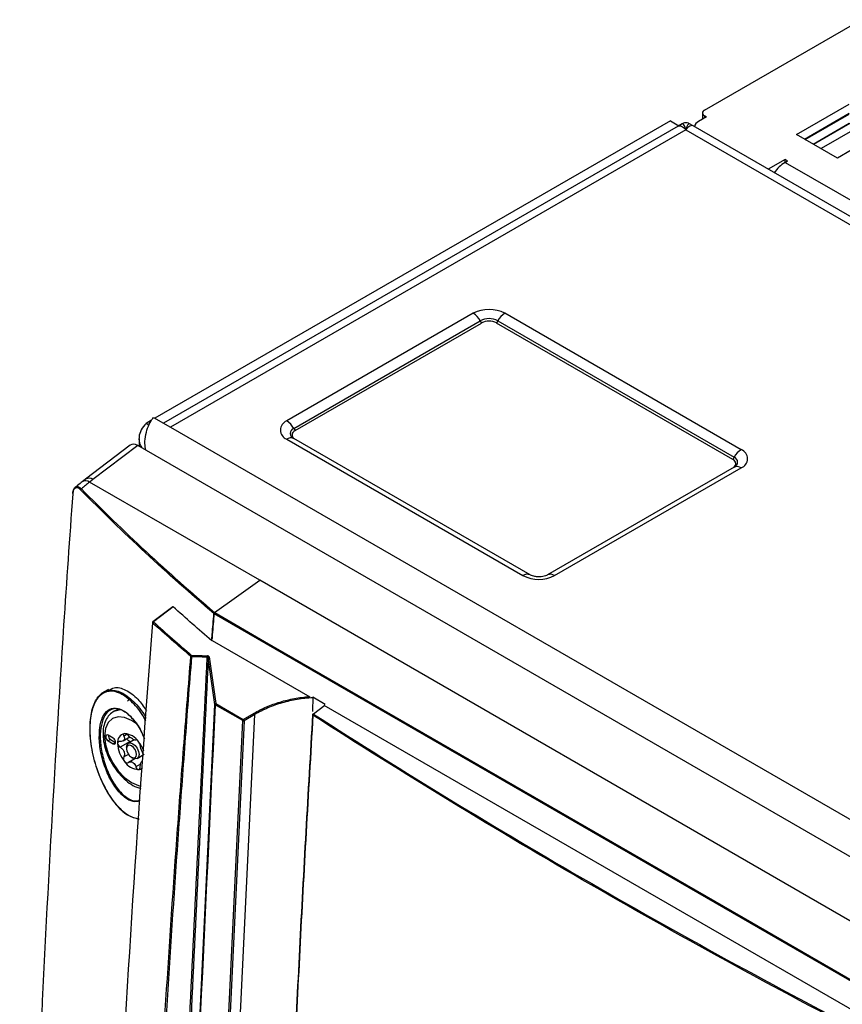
# Model space of a CAD drawing. Header units: millimetres. Extents: x 156 to 887, y -58 to 920.
# Tile 114 of 118: x 702 to 761, y 826 to 896. Entities that reach past the tile are written whole.
import ezdxf

# ---------------------------------------------------------------- set-up
doc = ezdxf.new("R2010")
doc.units = ezdxf.units.MM

msp = doc.modelspace()

# ---------------------------------------------------------------- linework, layer by layer
at = {"color": 7, "linetype": 'Continuous', "lineweight": 25}
for p, q in [((751.152, 889.196), (762.283, 895.622)), ((751.005, 888.992), (751.005, 888.54)), ((757.692, 887.461), (761.44, 889.625)), ((758.258, 887.135), (761.44, 888.971)), ((748.726, 888.436), (712.092, 867.288)), ((748.726, 888.436), (749.331, 888.087)), ((751.293, 888.706), (750.727, 888.38)), ((751.293, 888.706), (751.152, 888.788)), ((758.304, 887.108), (761.434, 888.915)), ((749.29, 888.063), (712.697, 866.938)), ((749.822, 887.795), (713.195, 866.651)), ((749.565, 888.222), (749.29, 888.063)), ((749.822, 887.795), (829.438, 841.833)), ((750.336, 888.073), (750.078, 888.222)), ((830.626, 841.723), (750.336, 888.073)), ((758.87, 886.781), (761.434, 888.261)), ((761.469, 888.241), (758.905, 886.761)), ((762, 887.935), (759.436, 886.455)), ((764.339, 887.951), (760.592, 885.787)), ((760.592, 885.787), (757.692, 887.461)), ((756.879, 885.677), (755.683, 884.987)), ((757.049, 885.579), (756.879, 885.677)), ((756.879, 885.481), (756.879, 885.677)), ((756.879, 885.481), (757.049, 885.579)), ((756.879, 885.481), (827.59, 844.661)), ((734.716, 874.749), (721.457, 867.095)), ((753.757, 865.054), (736.963, 874.749)), ((721.957, 866.567), (735.216, 874.221)), ((722.051, 866.406), (735.309, 874.059)), ((735.216, 874.221), (735.309, 874.059)), ((736.463, 874.221), (736.37, 874.059)), ((753.163, 864.365), (736.37, 874.059)), ((736.463, 874.221), (753.257, 864.526)), ((711.991, 867.346), (713.195, 866.651)), ((711.859, 867.154), (711.461, 866.924)), ((711.672, 866.802), (711.461, 866.924)), ((713.195, 866.651), (792.812, 820.689)), ((721.957, 866.567), (722.051, 866.406)), ((710.342, 865.371), (707.164, 862.961)), ((710.874, 865.345), (707.684, 862.927)), ((791.842, 818.603), (710.874, 865.345)), ((710.962, 865.84), (710.962, 865.294)), ((721.457, 865.798), (738.251, 856.103)), ((738.751, 856.152), (721.957, 865.847)), ((753.257, 864.526), (753.163, 864.365)), ((753.257, 863.806), (739.999, 856.152)), ((740.499, 856.103), (753.757, 863.757)), ((707.169, 862.959), (706.924, 862.774)), ((719.538, 855.771), (707.452, 862.748)), ((776.107, 823.115), (719.538, 855.771)), ((713.355, 853.891), (711.946, 852.816)), ((713.389, 853.885), (711.984, 852.813)), ((772.854, 820.744), (716.294, 853.395)), ((716.337, 853.48), (716.34, 853.477)), ((716.34, 853.477), (716.341, 853.476)), ((716.154, 851.489), (723.108, 847.474)), ((716.352, 846.946), (715.879, 850.261)), ((715.946, 850.319), (716.419, 847.004)), ((708.804, 848.006), (708.48, 847.837)), ((716.419, 847.004), (718.376, 845.875)), ((723.315, 847.473), (723.288, 846.447)), ((723.315, 847.473), (724.199, 846.963)), ((709.471, 846.612), (709.188, 846.457)), ((712.188, 759.794), (716.352, 846.946)), ((718.33, 845.791), (716.374, 846.921)), ((718.376, 845.875), (719.136, 846.315)), ((723.283, 846.276), (723.244, 844.793)), ((724.163, 846.865), (723.369, 846.26)), ((724.109, 846.897), (764.767, 823.425)), ((714.216, 759.683), (718.33, 845.791)), ((718.428, 845.784), (714.314, 759.676)), ((715.068, 759.96), (719.189, 846.224)), ((719.189, 846.224), (718.428, 845.784)), ((719.189, 846.224), (719.189, 846.224)), ((709.124, 844.551), (708.771, 844.755)), ((708.948, 844.449), (708.771, 844.347)), ((708.771, 844.347), (709.124, 844.143)), ((708.948, 844.449), (709.301, 844.245)), ((709.301, 844.245), (709.124, 844.143)), ((710.327, 844.301), (709.622, 843.894)), ((709.833, 844.354), (710.308, 844.628)), ((710.624, 844.424), (710.208, 844.184)), ((710.376, 844.281), (710.327, 844.301)), ((710.079, 843.898), (710.079, 843.796)), ((710.662, 843.077), (710.205, 842.813)), ((710.432, 843.183), (710.521, 843.132)), ((710.833, 843.101), (711.261, 843.348)), ((711.158, 842.892), (711.197, 842.917))]:
    msp.add_line(p, q, dxfattribs=at)
at = {"color": 8, "linetype": 'Continuous', "lineweight": 25}
for p, q in [((751.152, 888.788), (751.152, 888.625)), ((710.094, 844.813), (709.889, 844.695)), ((710.216, 843.394), (709.889, 843.206)), ((711.073, 842.698), (710.739, 842.505))]:
    msp.add_line(p, q, dxfattribs=at)
at = {"color": 7, "linetype": 'Continuous', "lineweight": 25, "flags": 128}
for points in [[(716.337, 853.48), (717.886, 854.589), (719.538, 855.771)], [(716.341, 853.476), (719.89, 851.428), (739.674, 840.006), (744.62, 837.151), (754.512, 831.44), (764.405, 825.73), (772.9, 820.825), (772.9, 820.825)], [(710.367, 847.345), (710.209, 847.24), (710.133, 847.174)], [(708.771, 844.755), (708.703, 844.778), (708.646, 844.767), (708.608, 844.723), (708.594, 844.653), (708.608, 844.567), (708.646, 844.479), (708.703, 844.401), (708.771, 844.347)], [(709.124, 844.143), (709.192, 844.119), (709.249, 844.13), (709.288, 844.174), (709.301, 844.245), (709.288, 844.33), (709.249, 844.419), (709.192, 844.496), (709.124, 844.551)], [(710.079, 843.898), (710.113, 844.074), (710.208, 844.184), (710.352, 844.212), (710.521, 844.153)], [(710.433, 844), (710.297, 844.047), (710.183, 844.024), (710.106, 843.936), (710.079, 843.796), (710.106, 843.624), (710.183, 843.447), (710.297, 843.292), (710.433, 843.183), (710.568, 843.136), (710.683, 843.158), (710.759, 843.247), (710.786, 843.387), (710.759, 843.559), (710.683, 843.736), (710.568, 843.891), (710.433, 844)], [(710.521, 844.153), (710.69, 844.016), (710.833, 843.823), (710.929, 843.602), (710.963, 843.387), (710.929, 843.211), (710.833, 843.101), (710.69, 843.073), (710.521, 843.132), (710.521, 843.132)]]:
    msp.add_lwpolyline(points, dxfattribs=at)
at = {"color": 8, "linetype": 'Continuous', "lineweight": 25, "flags": 128}
for points in [[(709.2, 846.463), (709.265, 846.495), (709.64, 846.588)], [(710.792, 845.553), (710.433, 845.799), (709.938, 846.01), (709.477, 846.056), (709.081, 845.933), (708.777, 845.651), (708.586, 845.229), (708.52, 844.695), (708.586, 844.086), (708.777, 843.443), (709.081, 842.811), (709.477, 842.231), (709.938, 841.744), (710.433, 841.384), (710.927, 841.173), (711.118, 841.135)]]:
    msp.add_lwpolyline(points, dxfattribs=at)
at = {"color": 7, "linetype": 'Continuous', "lineweight": 25}
for centre, radius, start, end in [((751.229, 888.992), 0.218, 110.78342, 249.21658), ((750.947, 887.907), 0.521, 114.93853, 168.07718), ((758.206, 883.338), 2.52, 121.75381, 146.21835), ((735.839, 872.58), 2.443, 62.60967, 117.39033), ((733.952, 873.525), 1.443, 28.85561, 58.04533), ((735.839, 873.017), 1.356, 62.60967, 117.39033), ((737.727, 873.525), 1.443, 121.95467, 151.14439), ((735.839, 873.036), 1.153, 62.60967, 117.39033), ((721.703, 866.447), 0.694, 110.78342, 249.21658), ((720.694, 865.871), 1.443, 28.85561, 58.04533), ((721.75, 865.389), 0.503, 65.68605, 125.61817), ((722.094, 866.207), 0.385, 110.78342, 249.21658), ((722.167, 866.1), 0.327, 110.78342, 249.21658), ((754.52, 863.83), 1.443, 121.95467, 151.14439), ((753.12, 864.166), 0.385, 290.78342, 69.21658), ((753.511, 864.406), 0.694, 290.78342, 69.21658), ((753.047, 864.058), 0.327, 290.78342, 69.21658), ((753.464, 863.348), 0.503, 54.38183, 114.31395), ((706.907, 862.186), 0.0995, 113.86222, 169.92811), ((738.544, 855.694), 0.503, 65.68605, 125.61817), ((739.375, 858.272), 2.443, 242.60967, 297.39033), ((740.206, 855.694), 0.503, 54.38183, 114.31395), ((716.389, 853.384), 0.105, 117.7005, 170.81925), ((716.328, 853.454), 0.0681, 231.85381, 240.20374), ((711.991, 852.756), 0.075, 127.34266, 175.48269), ((711.946, 852.762), 0.0293, 180.11302, 236.02692), ((712.031, 852.721), 0.103, 117.37519, 170.45683), ((716.147, 850.327), 0.33, 167.91659, 184.66231), ((715.949, 850.247), 0.072, 92.69958, 168.77551), ((716.422, 846.932), 0.072, 92.69958, 168.77551), ((716.491, 846.911), 0.118, 127.6757, 175.06944), ((716.391, 846.957), 0.0405, 195.73296, 244.64935), ((718.448, 845.781), 0.118, 127.6757, 175.06944), ((718.388, 845.901), 0.124, 242.54288, 289.30376), ((718.273, 845.754), 0.159, 10.87871, 49.4007), ((723.377, 846.203), 0.075, 127.33851, 176.50216), ((723.435, 846.166), 0.114, 125.02053, 173.64971), ((709.146, 844.767), 0.375, 181.86656, 238.12806), ((710.05, 844.262), 0.616, 100.54678, 189.25188), ((710.234, 844.181), 0.409, 141.0957, 148.70296), ((709.725, 844.538), 0.215, 317.65176, 332.1469), ((709.861, 843.592), 1.278, 33.43491, 86.57046), ((710.043, 843.643), 0.957, 57.84476, 62.16061), ((710.771, 844.904), 0.502, 235.88661, 244.11876), ((709.068, 842.804), 2.383, 20.64271, 38.74199), ((711.589, 844.262), 2.149, 182.63929, 219.77207), ((711.43, 844.18), 1.641, 199.69993, 202.71143), ((709.098, 843.276), 0.861, 18.33355, 24.07781), ((709.612, 843.104), 1.641, 19.69993, 22.71143), ((711.944, 844.009), 0.861, 198.33355, 204.07781), ((711.004, 843.591), 1.278, 213.43491, 266.57046), ((710.999, 843.642), 0.957, 237.84476, 242.16061), ((710.271, 842.381), 0.502, 55.88661, 64.11876), ((710.808, 843.104), 0.409, 321.0957, 328.70296), ((711.317, 842.747), 0.215, 137.65176, 152.1469), ((710.891, 842.797), 0.483, 274.37182, 310.46951)]:
    msp.add_arc(centre, radius, start, end, dxfattribs=at)
at = {"color": 8, "linetype": 'Continuous', "lineweight": 25}
for centre, radius, start, end in [((707.167, 862.365), 0.478, 53.37493, 120.72051), ((707.398, 862.555), 0.468, 52.38485, 119.97362), ((711.962, 852.786), 0.034, 50.9484, 119.29067), ((723.336, 846.209), 0.0339, 182.75284, 244.90518), ((723.348, 846.232), 0.0354, 52.39568, 117.86653)]:
    msp.add_arc(centre, radius, start, end, dxfattribs=at)
at = {"color": 7, "linetype": 'Continuous', "lineweight": 25}
msp.add_ellipse((710.876, 864.521), major_axis=(-0.498, 0.874), ratio=0.575175, start_param=5.506354, end_param=6.358793, dxfattribs=at)
for points, knots in [([(750.077, 888.215), (750.057, 888.229), (749.986, 888.277), (749.835, 888.301), (749.676, 888.284), (749.594, 888.233), (749.566, 888.217)], [0, 0, 0, 0, 0.137895, 0.469749, 0.823651, 1, 1, 1, 1]), ([(711.443, 865.016), (711.416, 865.173), (711.355, 865.534), (711.433, 866.143), (711.618, 866.742), (711.828, 867.135), (711.956, 867.3), (711.991, 867.346)], [0, 0, 0, 0, 0.184534, 0.425356, 0.666178, 0.907, 1, 1, 1, 1]), ([(711.461, 866.924), (711.332, 866.773), (711.073, 866.471), (710.938, 865.944), (710.967, 865.495), (711.118, 865.255), (711.168, 865.175)], [0, 0, 0, 0, 0.286298, 0.572674, 0.85905, 1, 1, 1, 1]), ([(706.263, 861.95), (706.266, 862.006), (706.273, 862.059), (706.294, 862.156), (706.308, 862.201), (706.343, 862.279), (706.363, 862.312), (706.41, 862.367), (706.436, 862.389), (706.493, 862.418), (706.523, 862.427), (706.588, 862.43), (706.621, 862.425), (706.69, 862.403), (706.726, 862.386), (706.796, 862.34), (706.832, 862.311), (706.867, 862.277)], [0, 0, 0, 0, 0.125, 0.125, 0.25, 0.25, 0.375, 0.375, 0.5, 0.5, 0.625, 0.625, 0.75, 0.75, 0.875, 0.875, 1, 1, 1, 1]), ([(706.923, 862.775), (706.874, 862.737), (706.704, 862.605), (706.541, 862.47), (706.425, 862.373)], [0, 0, 0, 0, 0.288509, 1, 1, 1, 1]), ([(706.809, 862.204), (706.778, 862.236), (706.746, 862.263), (706.683, 862.307), (706.65, 862.324), (706.557, 862.356), (706.497, 862.354), (706.419, 862.314), (706.395, 862.294), (706.351, 862.243), (706.332, 862.212), (706.3, 862.139), (706.287, 862.098), (706.266, 862.007), (706.259, 861.958), (706.255, 861.905)], [0, 0, 0, 0, 0.125, 0.125, 0.25, 0.25, 0.5, 0.5, 0.625, 0.625, 0.75, 0.75, 0.875, 0.875, 1, 1, 1, 1]), ([(739.999, 856.152), (739.974, 856.14), (739.918, 856.11), (739.76, 856.057), (739.537, 856.019), (739.275, 856.014), (739.031, 856.047), (738.845, 856.103), (738.781, 856.137), (738.751, 856.152)], [0, 0, 0, 0, 0.104296, 0.242462, 0.394778, 0.560379, 0.731433, 0.877094, 1, 1, 1, 1]), ([(713.355, 853.89), (713.358, 853.892), (713.365, 853.896), (713.377, 853.894), (713.385, 853.887), (713.389, 853.885)], [0, 0, 0, 0, 0.322388, 0.695665, 1, 1, 1, 1]), ([(716.128, 851.476), (716.14, 851.62), (716.152, 851.765), (716.164, 851.909), (716.184, 852.158), (716.204, 852.406), (716.224, 852.655), (716.245, 852.903), (716.265, 853.152), (716.286, 853.401)], [0, 0, 0, 0, 0.001015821, 0.001015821, 0.001015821, 0.002764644, 0.002764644, 0.002764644, 0.004513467, 0.004513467, 0.004513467, 0.004513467]), ([(716.294, 853.395), (716.274, 853.146), (716.253, 852.898), (716.233, 852.649), (716.212, 852.401), (716.192, 852.152), (716.172, 851.903), (716.163, 851.797), (716.154, 851.69), (716.146, 851.583)], [0, 0, 0, 0, 0.001748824, 0.001748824, 0.001748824, 0.003497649, 0.003497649, 0.003497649, 0.004249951, 0.004249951, 0.004249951, 0.004249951]), ([(716.341, 853.476), (716.329, 853.468), (716.317, 853.455), (716.301, 853.426), (716.295, 853.409), (716.294, 853.395)], [0, 0, 0, 0, 0.5, 0.5, 1, 1, 1, 1]), ([(705.606, 852.585), (705.287, 847.476), (704.648, 837.258), (703.865, 821.539), (703.219, 805.409), (702.762, 788.901), (702.516, 775.992), (702.49, 768.635), (702.483, 766.689)], [0, 0, 0, 0, 0.1753009, 0.3506017, 0.5438312, 0.7370606, 0.9304841, 1, 1, 1, 1]), ([(711.929, 852.738), (710.887, 839.545), (710.036, 826.449), (708.717, 800.451), (708.248, 787.552), (707.972, 774.762)], [0, 0, 0, 0, 0.5, 0.5, 1, 1, 1, 1]), ([(710.311, 754.014), (710.316, 755), (710.324, 755.985), (710.343, 757.956), (710.354, 758.942), (710.391, 761.901), (710.419, 763.878), (710.518, 769.813), (710.604, 773.78), (710.919, 785.71), (711.205, 793.703), (711.929, 809.765), (712.366, 817.834), (713.136, 829.991), (713.411, 834.053), (713.854, 840.157), (714.006, 842.194), (714.319, 846.273), (714.479, 848.315), (714.648, 850.357)], [0, 0, 0, 0, 0.03125, 0.03125, 0.0625, 0.0625, 0.125, 0.125, 0.25, 0.25, 0.5, 0.5, 0.75, 0.75, 0.875, 0.875, 0.9375, 0.9375, 1, 1, 1, 1]), ([(714.696, 850.338), (714.532, 848.296), (714.376, 846.253), (714.069, 842.174), (713.92, 840.137), (713.483, 834.033), (713.211, 829.972), (712.447, 817.816), (712.011, 809.748), (711.287, 793.687), (710.999, 785.694), (710.677, 773.764), (710.587, 769.797), (710.479, 763.862), (710.448, 761.886), (710.405, 758.927), (710.392, 757.941), (710.368, 755.971), (710.356, 754.987), (710.349, 754.002)], [0, 0, 0, 0, 0.0625, 0.0625, 0.125, 0.125, 0.25, 0.25, 0.5, 0.5, 0.75, 0.75, 0.875, 0.875, 0.9375, 0.9375, 0.96875, 0.96875, 1, 1, 1, 1]), ([(711.367, 756.708), (711.367, 756.738), (711.369, 756.768), (711.372, 756.828), (711.373, 756.859), (711.376, 756.95), (711.378, 757.011), (711.387, 757.194), (711.392, 757.316), (711.408, 757.682), (711.419, 757.925), (711.452, 758.656), (711.473, 759.143), (711.539, 760.605), (711.583, 761.579), (711.715, 764.502), (711.805, 766.45), (712.075, 772.295), (712.257, 776.193), (712.808, 787.887), (713.179, 795.685), (713.923, 811.283), (714.297, 819.084), (714.861, 830.788), (715.05, 834.69), (715.43, 842.495), (715.623, 846.398), (715.818, 850.301)], [0, 0, 0, 0, 0.000977, 0.000977, 0.001953, 0.001953, 0.003906, 0.003906, 0.007812, 0.007812, 0.015625, 0.015625, 0.03125, 0.03125, 0.0625, 0.0625, 0.125, 0.125, 0.25, 0.25, 0.5, 0.5, 0.75, 0.75, 0.875, 0.875, 1, 1, 1, 1]), ([(715.879, 850.261), (715.507, 842.453), (715.136, 834.649), (714.391, 819.045), (714.019, 811.245), (713.273, 795.646), (712.9, 787.848), (712.34, 776.154), (712.154, 772.257), (711.873, 766.412), (711.78, 764.464), (711.639, 761.543), (711.592, 760.569), (711.522, 759.108), (711.499, 758.622), (711.464, 757.891), (711.452, 757.648), (711.434, 757.283), (711.429, 757.161), (711.42, 756.979), (711.417, 756.918), (711.414, 756.797), (711.413, 756.736), (711.413, 756.676)], [0, 0, 0, 0, 0.25, 0.25, 0.5, 0.5, 0.75, 0.75, 0.875, 0.875, 0.9375, 0.9375, 0.96875, 0.96875, 0.984375, 0.984375, 0.992187, 0.992187, 0.996094, 0.996094, 0.998047, 0.998047, 1, 1, 1, 1]), ([(714.669, 850.368), (714.661, 850.364), (714.654, 850.36), (714.648, 850.357), (714.648, 850.357), (714.648, 850.357), (714.648, 850.357)], [0, 0, 0, 0, 0.00007383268, 0.00007383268, 0.00007383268, 0.00007628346, 0.00007628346, 0.00007628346, 0.00007628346]), ([(714.669, 850.368), (714.671, 850.375), (714.673, 850.381), (714.676, 850.388), (714.679, 850.396), (714.682, 850.404), (714.686, 850.411), (714.691, 850.419), (714.696, 850.426), (714.7, 850.431), (714.701, 850.432), (714.701, 850.432), (714.701, 850.432)], [0.0000562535, 0.0000562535, 0.0000562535, 0.0000562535, 0.0000983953, 0.0000983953, 0.0000983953, 0.0001501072, 0.0001501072, 0.0001501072, 0.0002068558, 0.0002068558, 0.0002068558, 0.0002097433, 0.0002097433, 0.0002097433, 0.0002097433]), ([(715.818, 850.301), (715.75, 850.303), (715.683, 850.306), (715.616, 850.308), (715.506, 850.312), (715.395, 850.316), (715.284, 850.32), (715.111, 850.326), (714.938, 850.331), (714.764, 850.336), (714.741, 850.337), (714.719, 850.337), (714.696, 850.338)], [0, 0, 0, 0, 0.000411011, 0.000411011, 0.000411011, 0.001086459, 0.001086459, 0.001086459, 0.002145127, 0.002145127, 0.002145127, 0.002282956, 0.002282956, 0.002282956, 0.002282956]), ([(714.701, 850.432), (714.724, 850.432), (714.746, 850.431), (714.769, 850.43), (714.943, 850.426), (715.116, 850.421), (715.29, 850.415), (715.401, 850.412), (715.511, 850.408), (715.622, 850.404), (715.689, 850.402), (715.757, 850.399), (715.824, 850.397)], [0, 0, 0, 0, 0.000137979, 0.000137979, 0.000137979, 0.001197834, 0.001197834, 0.001197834, 0.001874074, 0.001874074, 0.001874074, 0.002285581, 0.002285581, 0.002285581, 0.002285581]), ([(715.818, 850.301), (715.826, 850.301), (715.834, 850.3), (715.841, 850.299), (715.848, 850.297), (715.855, 850.294), (715.86, 850.29), (715.866, 850.287), (715.87, 850.282), (715.873, 850.277), (715.876, 850.272), (715.878, 850.267), (715.879, 850.261)], [0, 0, 0, 0, 0.0000502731, 0.0000502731, 0.0000502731, 0.000100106, 0.000100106, 0.000100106, 0.0001497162, 0.0001497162, 0.0001497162, 0.0001944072, 0.0001944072, 0.0001944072, 0.0001944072]), ([(715.946, 850.319), (715.943, 850.34), (715.929, 850.359), (715.885, 850.387), (715.856, 850.395), (715.824, 850.397)], [0, 0, 0, 0, 0.5, 0.5, 1, 1, 1, 1]), ([(711.437, 845.764), (711.402, 845.838), (711.143, 846.381), (710.507, 847.115), (709.645, 847.792), (708.825, 847.955), (708.146, 847.631), (707.667, 846.845), (707.432, 845.648), (707.492, 844.149), (707.859, 842.53), (708.475, 841.028), (709.264, 839.825), (710.133, 839.003), (710.689, 838.864), (710.962, 838.796)], [0, 0, 0, 0, 0.013362, 0.097476, 0.179777, 0.260094, 0.33911, 0.418109, 0.497095, 0.583278, 0.668347, 0.753859, 0.8382, 0.920509, 1, 1, 1, 1]), ([(710.962, 838.78), (710.714, 838.843), (710.177, 838.978), (709.319, 839.79), (708.514, 841.007), (707.883, 842.532), (707.507, 844.175), (707.444, 845.697), (707.682, 846.914), (708.169, 847.713), (708.861, 848.043), (709.697, 847.88), (710.574, 847.19), (711.198, 846.494), (711.44, 845.998), (711.452, 845.973)], [0, 0, 0, 0, 0.072301, 0.156028, 0.241818, 0.328815, 0.415392, 0.503138, 0.583573, 0.664018, 0.744459, 0.826195, 0.909928, 0.995494, 1, 1, 1, 1]), ([(708.833, 847.951), (708.952, 848.024), (709.292, 848.232), (710.015, 848.018), (710.823, 847.462), (711.291, 846.795), (711.49, 846.511)], [0, 0, 0, 0, 0.162771, 0.463345, 0.771375, 1, 1, 1, 1]), ([(719.136, 846.315), (719.414, 846.48), (719.711, 846.631), (720.329, 846.898), (720.651, 847.015), (721.32, 847.216), (721.662, 847.297), (722.356, 847.425), (722.71, 847.472), (723.064, 847.5)], [0, 0, 0, 0, 0.25, 0.25, 0.5, 0.5, 0.75, 0.75, 1, 1, 1, 1]), ([(723.313, 847.418), (722.944, 847.397), (722.573, 847.356), (721.843, 847.234), (721.484, 847.154), (720.78, 846.952), (720.441, 846.832), (719.791, 846.555), (719.479, 846.397), (719.189, 846.224)], [0, 0, 0, 0, 0.25, 0.25, 0.5, 0.5, 0.75, 0.75, 1, 1, 1, 1]), ([(708.168, 845.274), (708.226, 845.548), (708.343, 846.099), (708.745, 846.583), (709.272, 846.738), (709.89, 846.526), (710.525, 845.954), (711.044, 845.238), (711.269, 844.683), (711.347, 844.491)], [0, 0, 0, 0, 0.147231, 0.296638, 0.446529, 0.59923, 0.755754, 0.915507, 1, 1, 1, 1]), ([(711.349, 844.523), (711.278, 844.699), (711.063, 845.233), (710.56, 845.928), (709.937, 846.493), (709.33, 846.703), (708.813, 846.552), (708.417, 846.075), (708.302, 845.532), (708.245, 845.262)], [0, 0, 0, 0, 0.079167, 0.23991, 0.397384, 0.550982, 0.70172, 0.851953, 1, 1, 1, 1]), ([(709.204, 846.462), (709.081, 846.381), (708.831, 846.218), (708.579, 845.821), (708.426, 845.342), (708.385, 844.78), (708.461, 844.158), (708.651, 843.51), (708.943, 842.872), (709.323, 842.279), (709.772, 841.756), (710.271, 841.338), (710.72, 841.063), (710.998, 840.996), (711.096, 840.973)], [0, 0, 0, 0, 0.078169, 0.158008, 0.240036, 0.326183, 0.41491, 0.503959, 0.592742, 0.681456, 0.770421, 0.859969, 0.950496, 1, 1, 1, 1]), ([(716.374, 846.921), (715.566, 830.024), (714.355, 804.679), (713.043, 777.222), (712.488, 765.605), (712.312, 761.909), (712.236, 760.325), (712.208, 759.731), (712.205, 759.665), (712.205, 759.529), (712.206, 759.461), (712.216, 759.252), (712.229, 759.111), (712.287, 758.685), (712.35, 758.396), (712.485, 757.956), (712.536, 757.808), (712.65, 757.516), (712.82, 757.079), (713.216, 756.058), (714.009, 754.016), (715.596, 749.931), (716.956, 746.431), (717.862, 744.097)], [0, 0, 0, 0, 0.5, 0.75, 0.8125, 0.84375, 0.859375, 0.859375, 0.861328, 0.861328, 0.863281, 0.863281, 0.867187, 0.867187, 0.875, 0.875, 0.878906, 0.878906, 0.882812, 0.890625, 0.90625, 0.9375, 1, 1, 1, 1]), ([(719.189, 846.224), (719.188, 846.231), (719.186, 846.238), (719.184, 846.245), (719.181, 846.253), (719.178, 846.26), (719.174, 846.268), (719.17, 846.275), (719.165, 846.282), (719.161, 846.289), (719.156, 846.295), (719.15, 846.302), (719.145, 846.307), (719.144, 846.308), (719.143, 846.309), (719.142, 846.309), (719.14, 846.311), (719.138, 846.313), (719.136, 846.315)], [0, 0, 0, 0, 0.0000503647, 0.0000503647, 0.0000503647, 0.0001007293, 0.0001007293, 0.0001007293, 0.0001510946, 0.0001510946, 0.0001510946, 0.0002014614, 0.0002014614, 0.0002014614, 0.0002105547, 0.0002105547, 0.0002105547, 0.0002304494, 0.0002304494, 0.0002304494, 0.0002304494]), ([(723.322, 846.179), (722.998, 840.614), (722.351, 829.485), (721.612, 812.913), (721.035, 796.442), (720.674, 780.212), (720.475, 768.893), (720.483, 762.613), (720.442, 761.312), (720.441, 760.307), (720.717, 759.117), (721.233, 757.875), (721.963, 756.152), (722.775, 754.121), (723.595, 752.166), (724.172, 750.707), (724.626, 749.601), (725.266, 748.552), (725.995, 747.76), (726.694, 747.304), (727.871, 746.593), (730.767, 744.817), (735.916, 741.754), (742.843, 737.698), (749.153, 734.268), (753.272, 731.835), (755.17, 730.98), (756.003, 731.02), (756.789, 731.65), (757.896, 733.069), (759.009, 734.254), (759.755, 735.096), (759.824, 735.173)], [0, 0, 0, 0, 0.117189, 0.234398, 0.351504, 0.468632, 0.582461, 0.596826, 0.604029, 0.611202, 0.618419, 0.62679, 0.635182, 0.65195, 0.666097, 0.673183, 0.680251, 0.687487, 0.694725, 0.700109, 0.705556, 0.725297, 0.774947, 0.837351, 0.899775, 0.930977, 0.938277, 0.945675, 0.953057, 0.967804, 0.99703, 1, 1, 1, 1]), ([(721.071, 796.471), (721.071, 796.484), (721.2, 801.954), (721.626, 812.976), (722.349, 829.537), (722.998, 840.668), (723.323, 846.233)], [0, 0, 0, 0, 0.000818, 0.333743, 0.666842, 1, 1, 1, 1]), ([(763.848, 822.783), (760.31, 824.611), (756.811, 826.47), (749.894, 830.248), (746.475, 832.168), (736.338, 838.02), (729.745, 842.041), (723.322, 846.179)], [0, 0, 0, 0, 0.25, 0.25, 0.5, 0.5, 1, 1, 1, 1]), ([(723.369, 846.26), (729.792, 842.122), (736.385, 838.102), (746.52, 832.251), (749.938, 830.331), (756.855, 826.553), (760.354, 824.694), (763.891, 822.867)], [0, 0, 0, 0, 0.5, 0.5, 0.75, 0.75, 1, 1, 1, 1]), ([(711.032, 840.075), (710.875, 840.044), (710.534, 839.974), (709.922, 840.311), (709.295, 840.972), (708.739, 841.929), (708.333, 843.057), (708.107, 844.248), (708.148, 844.932), (708.168, 845.274)], [0, 0, 0, 0, 0.119453, 0.260947, 0.406006, 0.554276, 0.703788, 0.8517, 1, 1, 1, 1]), ([(708.245, 845.262), (708.244, 845.253), (708.203, 844.938), (708.195, 844.227), (708.401, 843.079), (708.802, 841.962), (709.346, 841.019), (709.96, 840.366), (710.556, 840.034), (710.887, 840.101), (711.036, 840.131)], [0, 0, 0, 0, 0.004225, 0.149043, 0.297326, 0.44742, 0.596276, 0.741895, 0.883907, 1, 1, 1, 1]), ([(710.205, 844.723), (710.164, 844.766), (710.117, 844.805), (710.021, 844.857), (709.974, 844.87), (709.938, 844.867)], [0, 0, 0, 0, 0.5, 0.5, 1, 1, 1, 1]), ([(709.622, 844.315), (709.571, 844.319), (709.526, 844.307), (709.461, 844.253), (709.443, 844.211), (709.443, 844.163)], [0, 0, 0, 0, 0.5, 0.5, 1, 1, 1, 1]), ([(709.938, 844.867), (709.901, 844.864), (709.876, 844.844), (709.859, 844.782), (709.867, 844.74), (709.889, 844.695)], [0, 0, 0, 0, 0.5, 0.5, 1, 1, 1, 1]), ([(709.889, 844.695), (709.913, 844.647), (709.929, 844.601), (709.939, 844.513), (709.933, 844.473), (709.915, 844.437)], [0, 0, 0, 0, 0.5, 0.5, 1, 1, 1, 1]), ([(710.327, 844.301), (710.295, 844.316), (710.231, 844.345), (710.159, 844.417), (710.124, 844.479), (710.12, 844.512), (710.119, 844.519)], [0, 0, 0, 0, 0.3182, 0.637979, 0.926078, 1, 1, 1, 1]), ([(710.739, 844.415), (710.721, 844.404), (710.696, 844.402), (710.633, 844.415), (710.596, 844.43), (710.552, 844.453)], [0, 0, 0, 0, 0.5, 0.5, 1, 1, 1, 1]), ([(710.928, 844.296), (710.891, 844.341), (710.852, 844.377), (710.784, 844.419), (710.756, 844.425), (710.739, 844.415)], [0, 0, 0, 0, 0.5, 0.5, 1, 1, 1, 1]), ([(711.054, 844.022), (711.053, 844.055), (711.041, 844.099), (710.996, 844.198), (710.964, 844.251), (710.928, 844.296)], [0, 0, 0, 0, 0.5, 0.5, 1, 1, 1, 1]), ([(709.443, 844.163), (709.443, 844.115), (709.461, 844.061), (709.526, 843.964), (709.571, 843.922), (709.622, 843.894)], [0, 0, 0, 0, 0.5, 0.5, 1, 1, 1, 1]), ([(709.622, 843.894), (709.677, 843.864), (709.728, 843.827), (709.819, 843.736), (709.856, 843.684), (709.884, 843.627)], [0, 0, 0, 0, 0.5, 0.5, 1, 1, 1, 1]), ([(711.322, 843.334), (711.292, 843.378), (711.263, 843.429), (711.208, 843.54), (711.182, 843.599), (711.158, 843.658)], [0, 0, 0, 0, 0.5, 0.5, 1, 1, 1, 1]), ([(709.889, 843.206), (709.867, 843.16), (709.859, 843.104), (709.876, 842.989), (709.901, 842.932), (709.938, 842.887)], [0, 0, 0, 0, 0.5, 0.5, 1, 1, 1, 1]), ([(709.938, 842.887), (709.974, 842.842), (710.021, 842.81), (710.116, 842.784), (710.164, 842.79), (710.205, 842.813)], [0, 0, 0, 0, 0.5, 0.5, 1, 1, 1, 1]), ([(710.205, 842.813), (710.248, 842.839), (710.295, 842.854), (710.393, 842.861), (710.442, 842.853), (710.49, 842.832)], [0, 0, 0, 0, 0.5, 0.5, 1, 1, 1, 1]), ([(711.054, 842.533), (711.056, 842.596), (711.063, 842.655), (711.088, 842.763), (711.105, 842.81), (711.126, 842.848)], [0, 0, 0, 0, 0.5, 0.5, 1, 1, 1, 1]), ([(711.258, 843.247), (711.249, 843.254), (711.217, 843.279), (711.175, 843.28), (711.144, 843.28)], [0, 0, 0, 0, 0.266573, 1, 1, 1, 1]), ([(710.739, 842.505), (710.756, 842.448), (710.784, 842.399), (710.852, 842.33), (710.891, 842.312), (710.928, 842.316)], [0, 0, 0, 0, 0.5, 0.5, 1, 1, 1, 1]), ([(710.928, 842.316), (710.964, 842.319), (710.996, 842.343), (711.041, 842.422), (711.053, 842.475), (711.054, 842.533)], [0, 0, 0, 0, 0.5, 0.5, 1, 1, 1, 1])]:
    msp.add_open_spline(points, degree=3, knots=knots, dxfattribs=at)
for points in [[(749.289, 888.063), (749.318, 888.08), (749.353, 888.087), (749.392, 888.085)], [(749.392, 888.085), (749.43, 888.082), (749.474, 888.069), (749.52, 888.047)], [(749.52, 888.047), (749.566, 888.025), (749.615, 887.993), (749.666, 887.95)], [(749.666, 887.95), (749.716, 887.908), (749.769, 887.856), (749.822, 887.795)], [(750.114, 888.052), (750.025, 888.005), (749.923, 887.918), (749.822, 887.795)], [(750.336, 888.073), (750.281, 888.105), (750.203, 888.099), (750.114, 888.052)], [(707.452, 862.748), (707.253, 862.593), (707.058, 862.436), (706.867, 862.277)], [(707.684, 862.927), (707.606, 862.867), (707.529, 862.808), (707.452, 862.748)], [(706.255, 861.905), (706.025, 858.796), (705.809, 855.689), (705.606, 852.585)], [(716.286, 853.401), (712.945, 856.245), (709.784, 859.182), (706.809, 862.204)], [(706.867, 862.277), (709.84, 859.257), (712.998, 856.323), (716.337, 853.48)], [(716.13, 851.475), (715.202, 852.271), (714.288, 853.074), (713.389, 853.885)], [(714.648, 850.357), (713.728, 851.143), (712.822, 851.937), (711.929, 852.738)], [(711.984, 852.813), (712.876, 852.012), (713.782, 851.218), (714.701, 850.432)], [(714.669, 850.368), (714.678, 850.357), (714.687, 850.347), (714.696, 850.338)], [(709.884, 844.393), (709.829, 844.334), (709.732, 844.307), (709.622, 844.315)], [(710.49, 844.489), (710.395, 844.548), (710.292, 844.631), (710.205, 844.723)], [(709.915, 843.547), (709.95, 843.427), (709.937, 843.305), (709.889, 843.206)], [(711.126, 843.738), (711.084, 843.854), (711.057, 843.953), (711.054, 844.022)], [(710.552, 842.796), (710.639, 842.733), (710.703, 842.627), (710.739, 842.505)]]:
    msp.add_open_spline(points, degree=3, dxfattribs=at)
at = {"color": 8, "linetype": 'Continuous', "lineweight": 25}
for points, knots in [([(749.822, 887.795), (749.821, 887.796), (749.787, 887.909), (749.733, 888.059), (749.647, 888.222), (749.602, 888.211), (749.574, 888.203)], [0, 0, 0, 0, 0.003686, 0.379866, 0.609992, 1, 1, 1, 1]), ([(750.07, 888.203), (750.042, 888.21), (749.992, 888.223), (749.93, 888.096), (749.903, 888.032), (749.903, 888.031), (749.903, 888.031), (749.902, 888.028), (749.897, 888.017), (749.879, 887.971), (749.856, 887.905), (749.834, 887.836), (749.826, 887.81), (749.823, 887.8), (749.822, 887.796), (749.822, 887.795)], [0, 0, 0, 0, 0.389681, 0.6930235, 0.6930605, 0.6932084, 0.6938002, 0.6961672, 0.7056332, 0.7434703, 0.9071038, 0.9654078, 0.986964, 0.9963233, 1, 1, 1, 1])]:
    msp.add_open_spline(points, degree=3, knots=knots, dxfattribs=at)

doc.saveas('drawing.dxf')
